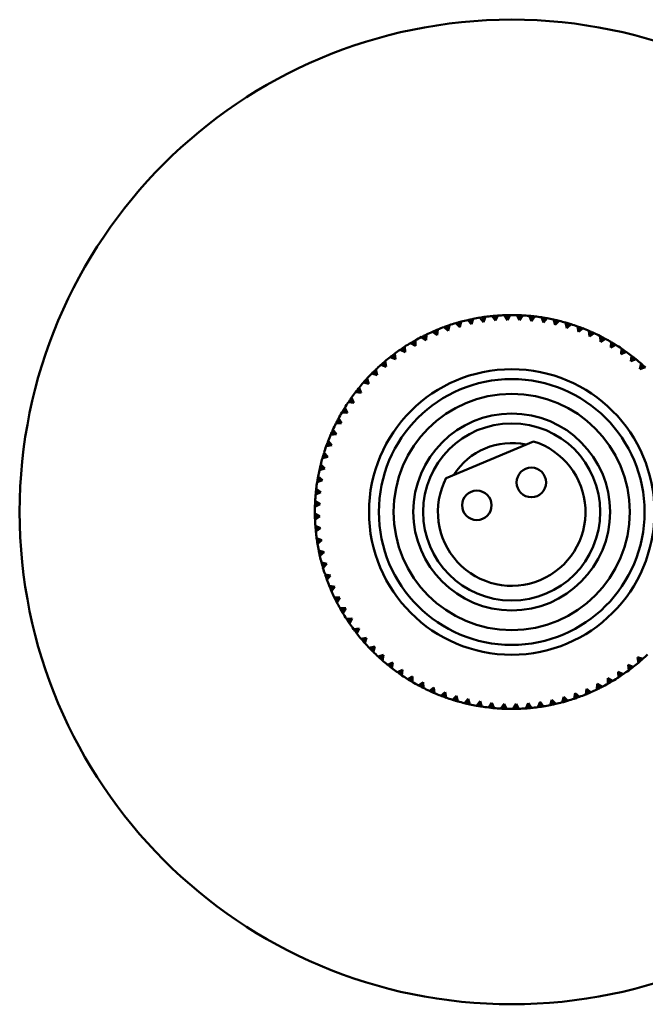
# Model space of a CAD drawing. Header units: millimetres. Extents: x 122 to 1973, y 56 to 2939.
# Tile 7 of 29: x 234 to 297, y 322 to 422. Entities that reach past the tile are written whole.
import ezdxf

# ---------------------------------------------------------------- set-up
doc = ezdxf.new("R2010")
doc.units = ezdxf.units.MM
doc.header["$LTSCALE"] = 10
doc.layers.add('Widoczne (ISO)', color=7, linetype='Continuous', lineweight=50)

msp = doc.modelspace()

# ---------------------------------------------------------------- linework, layer by layer
at = {"layer": 'Widoczne (ISO)'}
for p, q in [((279.8, 390.69), (279.42, 391.11)), ((279.7, 391.17), (279.8, 390.69)), ((279.98, 391.23), (279.8, 390.69)), ((281.01, 390.9), (280.65, 391.35)), ((280.93, 391.4), (281.01, 390.9)), ((281.22, 391.44), (281.01, 390.9)), ((282.22, 391.05), (281.89, 391.52)), ((282.18, 391.54), (282.22, 391.05)), ((282.47, 391.57), (282.22, 391.05)), ((283.45, 391.11), (283.15, 391.6)), ((283.43, 391.61), (283.45, 391.11)), ((283.72, 391.62), (283.45, 391.11)), ((284.67, 391.1), (284.4, 391.61)), ((284.69, 391.6), (284.67, 391.1)), ((284.98, 391.59), (284.67, 391.1)), ((285.89, 391.01), (285.66, 391.54)), ((285.94, 391.51), (285.89, 391.01)), ((286.23, 391.48), (285.89, 391.01)), ((287.11, 390.85), (286.91, 391.39)), ((287.19, 391.34), (287.11, 390.85)), ((287.47, 391.29), (287.11, 390.85)), ((288.31, 390.61), (288.14, 391.16)), ((288.42, 391.1), (288.31, 390.61)), ((288.7, 391.03), (288.31, 390.61)), ((276.11, 390.04), (276.3, 389.58)), ((276.37, 390.15), (276.3, 389.58)), ((277.44, 390.02), (277.01, 390.4)), ((277.28, 390.49), (277.44, 390.02)), ((277.55, 390.59), (277.44, 390.02)), ((278.61, 390.39), (278.2, 390.79)), ((278.48, 390.87), (278.61, 390.39)), ((278.75, 390.95), (278.61, 390.39)), ((289.49, 390.29), (289.36, 390.85)), ((289.64, 390.77), (289.49, 390.29)), ((289.91, 390.69), (289.49, 390.29)), ((290.65, 389.9), (290.56, 390.47)), ((290.83, 390.37), (290.65, 389.9)), ((291.1, 390.27), (290.65, 389.9)), ((291.79, 389.44), (291.73, 390.01)), ((274.11, 389.07), (274.11, 388.49)), ((275.19, 389.07), (274.71, 389.39)), ((274.96, 389.52), (275.19, 389.07)), ((275.22, 389.64), (275.19, 389.07)), ((276.3, 389.58), (275.84, 389.93)), ((291.99, 389.9), (291.79, 389.44)), ((292.25, 389.78), (291.79, 389.44)), ((292.89, 388.91), (292.87, 389.49)), ((293.12, 389.36), (292.89, 388.91)), ((293.38, 389.22), (292.89, 388.91)), ((273.07, 387.84), (272.55, 388.1)), ((272.79, 388.26), (273.07, 387.84)), ((273.03, 388.42), (273.07, 387.84)), ((274.11, 388.49), (273.61, 388.78)), ((273.86, 388.92), (274.11, 388.49)), ((293.96, 388.31), (293.97, 388.89)), ((294.22, 388.74), (293.96, 388.31)), ((294.46, 388.59), (293.96, 388.31)), ((294.99, 387.65), (295.04, 388.22)), ((295.27, 388.06), (294.99, 387.65)), ((272.07, 387.13), (271.54, 387.35)), ((271.77, 387.53), (272.07, 387.13)), ((272, 387.7), (272.07, 387.13)), ((295.51, 387.89), (294.99, 387.65)), ((295.97, 386.92), (296.06, 387.49)), ((296.28, 387.31), (295.97, 386.92)), ((296.51, 387.13), (295.97, 386.92)), ((270.08, 386.09), (270.22, 385.53)), ((271.12, 386.36), (270.58, 386.55)), ((270.79, 386.74), (271.12, 386.36)), ((271.01, 386.92), (271.12, 386.36)), ((296.91, 386.13), (297.03, 386.69)), ((297.24, 386.5), (296.91, 386.13)), ((297.46, 386.31), (296.91, 386.13)), ((269.19, 385.19), (269.37, 384.64)), ((270.22, 385.53), (269.67, 385.68)), ((269.87, 385.89), (270.22, 385.53)), ((268.19, 384.02), (268.58, 383.71)), ((268.37, 384.24), (268.58, 383.71)), ((269.37, 384.64), (268.81, 384.76)), ((269, 384.98), (269.37, 384.64)), ((267.44, 383.01), (267.85, 382.72)), ((267.61, 383.24), (267.85, 382.72)), ((268.58, 383.71), (268.01, 383.79)), ((266.91, 382.2), (267.19, 381.69)), ((267.85, 382.72), (267.28, 382.77)), ((266.28, 381.11), (266.59, 380.63)), ((267.19, 381.69), (266.61, 381.71)), ((266.76, 381.95), (267.19, 381.69)), ((266.59, 380.63), (266.01, 380.6)), ((266.15, 380.86), (266.59, 380.63)), ((266.06, 379.52), (265.49, 379.46)), ((265.6, 379.72), (266.06, 379.52)), ((265.72, 379.99), (266.06, 379.52)), ((265.6, 378.39), (265.03, 378.29)), ((265.13, 378.56), (265.6, 378.39)), ((265.23, 378.83), (265.6, 378.39)), ((277.22, 375.07), (286.09, 378.79)), ((265.21, 377.23), (264.65, 377.09)), ((264.73, 377.37), (265.21, 377.23)), ((264.81, 377.64), (265.21, 377.23)), ((264.89, 376.04), (264.34, 375.87)), ((264.41, 376.16), (264.89, 376.04)), ((264.47, 376.43), (264.89, 376.04)), ((264.21, 375.21), (264.65, 374.84)), ((264.65, 374.84), (264.11, 374.64)), ((264.16, 374.92), (264.65, 374.84)), ((264.49, 373.63), (263.96, 373.39)), ((263.99, 373.68), (264.49, 373.63)), ((264.02, 373.96), (264.49, 373.63)), ((264.4, 372.4), (263.89, 372.14)), ((263.9, 372.43), (264.4, 372.4)), ((263.91, 372.71), (264.4, 372.4)), ((263.88, 371.46), (264.39, 371.18)), ((263.89, 371.17), (264.39, 371.18)), ((264.39, 371.18), (263.9, 370.88)), ((263.93, 370.2), (264.45, 369.96)), ((263.96, 369.91), (264.45, 369.96)), ((264.45, 369.96), (263.98, 369.63)), ((264.06, 368.95), (264.6, 368.74)), ((264.1, 368.67), (264.6, 368.74)), ((264.6, 368.74), (264.15, 368.38)), ((264.27, 367.71), (264.82, 367.53)), ((264.33, 367.43), (264.82, 367.53)), ((264.82, 367.53), (264.39, 367.15)), ((264.55, 366.49), (265.11, 366.35)), ((264.63, 366.21), (265.11, 366.35)), ((265.11, 366.35), (264.71, 365.93)), ((264.91, 365.28), (265.48, 365.18)), ((265.01, 365.01), (265.48, 365.18)), ((265.48, 365.18), (265.1, 364.74)), ((265.35, 364.11), (265.92, 364.03)), ((265.92, 364.03), (265.46, 363.84)), ((265.92, 364.03), (265.57, 363.58)), ((265.86, 362.96), (266.43, 362.92)), ((265.98, 362.7), (266.43, 362.92)), ((266.43, 362.92), (266.11, 362.44)), ((266.44, 361.84), (267.01, 361.84)), ((266.58, 361.59), (267.01, 361.84)), ((267.01, 361.84), (266.72, 361.34)), ((267.08, 360.76), (267.66, 360.8)), ((267.24, 360.52), (267.66, 360.8)), ((267.66, 360.8), (267.4, 360.29)), ((267.8, 359.73), (268.37, 359.8)), ((267.97, 359.5), (268.37, 359.8)), ((268.37, 359.8), (268.15, 359.27)), ((268.58, 358.75), (269.14, 358.85)), ((268.76, 358.53), (269.14, 358.85)), ((269.14, 358.85), (268.95, 358.31)), ((269.41, 357.81), (269.97, 357.95)), ((269.61, 357.6), (269.97, 357.95)), ((269.97, 357.95), (269.82, 357.4)), ((270.31, 356.93), (270.86, 357.11)), ((270.52, 356.73), (270.86, 357.11)), ((270.86, 357.11), (270.74, 356.54)), ((271.26, 356.1), (271.79, 356.32)), ((271.48, 355.92), (271.79, 356.32)), ((271.79, 356.32), (271.71, 355.75)), ((296, 355.7), (295.7, 356.1)), ((295.77, 355.53), (295.7, 356.1)), ((295.7, 356.1), (296.23, 355.88)), ((296.97, 356.5), (296.65, 356.87)), ((296.76, 356.31), (296.65, 356.87)), ((296.65, 356.87), (297.19, 356.69)), ((272.26, 355.34), (272.78, 355.59)), ((272.49, 355.18), (272.78, 355.59)), ((272.78, 355.59), (272.73, 355.02)), ((294.98, 354.98), (294.7, 355.39)), ((294.74, 354.82), (294.7, 355.39)), ((294.7, 355.39), (295.21, 355.14)), ((273.3, 354.64), (273.81, 354.92)), ((273.55, 354.49), (273.81, 354.92)), ((273.81, 354.92), (273.8, 354.35)), ((274.39, 354.01), (274.87, 354.32)), ((274.64, 353.88), (274.87, 354.32)), ((274.87, 354.32), (274.9, 353.75)), ((292.54, 353.59), (292.58, 354.16)), ((292.8, 353.72), (292.58, 354.16)), ((292.58, 354.16), (293.06, 353.85)), ((293.91, 354.31), (293.66, 354.74)), ((293.66, 354.17), (293.66, 354.74)), ((293.66, 354.74), (294.16, 354.46)), ((275.51, 353.45), (275.98, 353.79)), ((275.78, 353.33), (275.98, 353.79)), ((275.98, 353.79), (276.04, 353.22)), ((276.67, 352.96), (277.11, 353.33)), ((276.94, 352.86), (277.11, 353.33)), ((277.11, 353.33), (277.21, 352.76)), ((290.22, 352.65), (290.32, 353.21)), ((290.49, 352.74), (290.32, 353.21)), ((290.32, 353.21), (290.76, 352.84)), ((291.4, 353.08), (291.47, 353.65)), ((291.66, 353.19), (291.47, 353.65)), ((291.47, 353.65), (291.93, 353.31)), ((277.86, 352.55), (278.28, 352.94)), ((278.13, 352.46), (278.28, 352.94)), ((278.28, 352.94), (278.41, 352.38)), ((279.07, 352.21), (279.46, 352.63)), ((279.35, 352.14), (279.46, 352.63)), ((279.46, 352.63), (279.63, 352.08)), ((280.29, 351.94), (280.66, 352.39)), ((280.58, 351.89), (280.66, 352.39)), ((280.66, 352.39), (280.86, 351.85)), ((281.54, 351.76), (281.87, 352.22)), ((281.82, 351.72), (281.87, 352.22)), ((281.87, 352.22), (282.11, 351.7)), ((282.79, 351.65), (283.1, 352.13)), ((283.08, 351.63), (283.1, 352.13)), ((283.1, 352.13), (283.36, 351.62)), ((284.04, 351.62), (284.32, 352.12)), ((284.33, 351.62), (284.32, 352.12)), ((284.32, 352.12), (284.62, 351.63)), ((285.3, 351.67), (285.54, 352.19)), ((285.59, 351.69), (285.54, 352.19)), ((285.54, 352.19), (285.87, 351.72)), ((286.55, 351.8), (286.76, 352.33)), ((286.83, 351.84), (286.76, 352.33)), ((286.76, 352.33), (287.12, 351.88)), ((287.79, 352), (287.97, 352.55)), ((288.07, 352.06), (287.97, 352.55)), ((287.97, 352.55), (288.35, 352.12)), ((289.01, 352.29), (289.16, 352.84)), ((289.29, 352.36), (289.16, 352.84)), ((289.16, 352.84), (289.57, 352.44))]:
    msp.add_line(p, q, dxfattribs=at)
for centre, radius in [((283.88, 371.62), 50), ((283.88, 371.62), 14.5), ((283.88, 371.62), 13.5), ((283.88, 371.62), 12), ((283.88, 371.62), 10), ((283.88, 371.62), 9), ((285.88, 374.62), 1.5), ((280.34, 372.3), 1.5)]:
    msp.add_circle(centre, radius, dxfattribs=at)
for radius, start, end in [(20, 102.909, 104.8618), (20, 99.309, 101.2618), (20, 95.709, 97.6618), (20, 92.109, 94.0618), (20, 88.509, 90.4618), (20, 84.909, 86.8618), (20, 81.309, 83.2618), (20, 77.709, 79.6618), (20, 74.109, 76.0618), (20, 110.109, 112.0618), (20, 106.509, 108.4618), (20, 70.509, 72.4618), (20, 66.909, 68.8618), (20, 117.309, 119.2618), (20, 113.709, 115.6618), (20, 63.309, 65.2618), (20, 59.709, 61.6618), (20, 124.509, 126.4618), (20, 120.909, 122.8618), (20, 56.109, 58.0618), (20, 128.109, 130.0618), (20, 52.509, 54.4618), (20, 48.909, 50.8618), (20, 131.709, 133.6618), (20, 135.309, 137.2618), (20, 138.909, 140.8618), (20, 142.509, 144.4618), (20, 146.109, 148.0618), (20, 149.709, 151.6618), (20, 153.309, 155.2618), (20, 156.909, 158.8618), (20, 160.509, 162.4618), (7.5, 152.5975, 72.9025), (7, 78.0951, 147.4049), (20, 164.109, 166.0618), (20, 167.709, 169.6618), (20, 171.309, 173.2618), (20, 174.909, 176.8618), (20, 178.509, 180.4618), (20, 182.109, 184.0618), (20, 185.709, 187.6618), (20, 189.309, 191.2618), (20, 192.909, 194.8618), (20, 196.509, 198.4618), (20, 200.109, 202.0618), (20, 203.709, 205.6618), (20, 207.309, 209.2618), (20, 210.909, 212.8618), (20, 214.509, 216.4618), (20, 218.109, 220.0618), (20, 221.709, 223.6618), (20, 225.309, 227.2618), (20, 311.709, 313.6618), (20, 228.909, 230.8618), (20, 308.109, 310.0618), (20, 232.509, 234.4618), (20, 236.109, 238.0618), (20, 304.509, 306.4618), (20, 239.709, 241.6618), (20, 297.309, 299.2618), (20, 300.909, 302.8618), (20, 243.309, 245.2618), (20, 246.909, 248.8618), (20, 290.109, 292.0618), (20, 293.709, 295.6618), (20, 250.509, 252.4618), (20, 254.109, 256.0618), (20, 257.709, 259.6618), (20, 279.309, 281.2618), (20, 282.909, 284.8618), (20, 286.509, 288.4618), (20, 261.309, 263.2618), (20, 264.909, 266.8618), (20, 268.509, 270.4618), (20, 272.109, 274.0618), (20, 275.709, 277.6618)]:
    msp.add_arc((283.88, 371.62), radius, start, end, dxfattribs=at)
for points, knots in [([(279.42, 391.11), (279.5, 391.13), (279.58, 391.15), (279.67, 391.17), (279.68, 391.17), (279.7, 391.17)], [0.01597845, 0.01597845, 0.01597845, 0.01597845, 0.06606705, 0.06606705, 0.07409033, 0.07409033, 0.07409033, 0.07409033]), ([(279.7, 391.17), (279.71, 391.18), (279.72, 391.18), (279.82, 391.2), (279.9, 391.22), (279.98, 391.23)], [0.05804162, 0.05804162, 0.05804162, 0.05804162, 0.06605559, 0.06605559, 0.11615352, 0.11615352, 0.11615352, 0.11615352]), ([(280.65, 391.35), (280.73, 391.37), (280.81, 391.38), (280.91, 391.39), (280.92, 391.4), (280.93, 391.4)], [0.01597845, 0.01597845, 0.01597845, 0.01597845, 0.06606705, 0.06606705, 0.07409033, 0.07409033, 0.07409033, 0.07409033]), ([(280.93, 391.4), (280.95, 391.4), (280.96, 391.4), (281.05, 391.42), (281.14, 391.43), (281.22, 391.44)], [0.05804162, 0.05804162, 0.05804162, 0.05804162, 0.06605559, 0.06605559, 0.11615352, 0.11615352, 0.11615352, 0.11615352]), ([(281.89, 391.52), (281.98, 391.53), (282.06, 391.53), (282.15, 391.54), (282.17, 391.54), (282.18, 391.54)], [0.01597845, 0.01597845, 0.01597845, 0.01597845, 0.06606705, 0.06606705, 0.07409033, 0.07409033, 0.07409033, 0.07409033]), ([(282.18, 391.54), (282.19, 391.55), (282.21, 391.55), (282.3, 391.55), (282.38, 391.56), (282.47, 391.57)], [0.05804162, 0.05804162, 0.05804162, 0.05804162, 0.06605559, 0.06605559, 0.11615352, 0.11615352, 0.11615352, 0.11615352]), ([(283.15, 391.6), (283.23, 391.61), (283.31, 391.61), (283.41, 391.61), (283.42, 391.61), (283.43, 391.61)], [0.01597845, 0.01597845, 0.01597845, 0.01597845, 0.06606705, 0.06606705, 0.07409033, 0.07409033, 0.07409033, 0.07409033]), ([(283.43, 391.61), (283.45, 391.61), (283.46, 391.61), (283.56, 391.61), (283.64, 391.62), (283.72, 391.62)], [0.05804162, 0.05804162, 0.05804162, 0.05804162, 0.06605559, 0.06605559, 0.11615352, 0.11615352, 0.11615352, 0.11615352]), ([(284.4, 391.61), (284.49, 391.61), (284.57, 391.61), (284.66, 391.6), (284.68, 391.6), (284.69, 391.6)], [0.01597845, 0.01597845, 0.01597845, 0.01597845, 0.06606705, 0.06606705, 0.07409033, 0.07409033, 0.07409033, 0.07409033]), ([(284.69, 391.6), (284.7, 391.6), (284.72, 391.6), (284.81, 391.6), (284.9, 391.59), (284.98, 391.59)], [0.05804162, 0.05804162, 0.05804162, 0.05804162, 0.06605559, 0.06605559, 0.11615352, 0.11615352, 0.11615352, 0.11615352]), ([(285.66, 391.54), (285.74, 391.53), (285.82, 391.52), (285.92, 391.51), (285.93, 391.51), (285.94, 391.51)], [0.01597845, 0.01597845, 0.01597845, 0.01597845, 0.06606705, 0.06606705, 0.07409033, 0.07409033, 0.07409033, 0.07409033]), ([(285.94, 391.51), (285.96, 391.51), (285.97, 391.51), (286.07, 391.5), (286.15, 391.49), (286.23, 391.48)], [0.05804162, 0.05804162, 0.05804162, 0.05804162, 0.06605559, 0.06605559, 0.11615352, 0.11615352, 0.11615352, 0.11615352]), ([(286.91, 391.39), (286.99, 391.38), (287.07, 391.36), (287.16, 391.35), (287.18, 391.34), (287.19, 391.34)], [0.01597845, 0.01597845, 0.01597845, 0.01597845, 0.06606705, 0.06606705, 0.07409033, 0.07409033, 0.07409033, 0.07409033]), ([(287.19, 391.34), (287.2, 391.34), (287.22, 391.34), (287.31, 391.32), (287.39, 391.31), (287.47, 391.29)], [0.05804162, 0.05804162, 0.05804162, 0.05804162, 0.06605559, 0.06605559, 0.11615352, 0.11615352, 0.11615352, 0.11615352]), ([(288.14, 391.16), (288.22, 391.14), (288.3, 391.12), (288.4, 391.1), (288.41, 391.1), (288.42, 391.1)], [0.01597845, 0.01597845, 0.01597845, 0.01597845, 0.06606705, 0.06606705, 0.07409033, 0.07409033, 0.07409033, 0.07409033]), ([(288.42, 391.1), (288.43, 391.09), (288.45, 391.09), (288.54, 391.07), (288.62, 391.05), (288.7, 391.03)], [0.05804162, 0.05804162, 0.05804162, 0.05804162, 0.06605559, 0.06605559, 0.11615352, 0.11615352, 0.11615352, 0.11615352]), ([(275.84, 389.93), (275.92, 389.96), (275.99, 390), (276.08, 390.03), (276.09, 390.04), (276.11, 390.04)], [0.01597845, 0.01597845, 0.01597845, 0.01597845, 0.06606705, 0.06606705, 0.07409033, 0.07409033, 0.07409033, 0.07409033]), ([(276.11, 390.04), (276.12, 390.05), (276.13, 390.05), (276.22, 390.09), (276.29, 390.12), (276.37, 390.15)], [0.05804162, 0.05804162, 0.05804162, 0.05804162, 0.06605559, 0.06605559, 0.11615352, 0.11615352, 0.11615352, 0.11615352]), ([(277.01, 390.4), (277.08, 390.43), (277.16, 390.45), (277.25, 390.49), (277.27, 390.49), (277.28, 390.49)], [0.01597845, 0.01597845, 0.01597845, 0.01597845, 0.06606705, 0.06606705, 0.07409033, 0.07409033, 0.07409033, 0.07409033]), ([(277.28, 390.49), (277.29, 390.5), (277.3, 390.5), (277.39, 390.54), (277.47, 390.56), (277.55, 390.59)], [0.05804162, 0.05804162, 0.05804162, 0.05804162, 0.06605559, 0.06605559, 0.11615352, 0.11615352, 0.11615352, 0.11615352]), ([(278.2, 390.79), (278.28, 390.82), (278.36, 390.84), (278.45, 390.87), (278.46, 390.87), (278.48, 390.87)], [0.01597845, 0.01597845, 0.01597845, 0.01597845, 0.06606705, 0.06606705, 0.07409033, 0.07409033, 0.07409033, 0.07409033]), ([(278.48, 390.87), (278.49, 390.88), (278.5, 390.88), (278.59, 390.91), (278.67, 390.93), (278.75, 390.95)], [0.05804162, 0.05804162, 0.05804162, 0.05804162, 0.06605559, 0.06605559, 0.11615352, 0.11615352, 0.11615352, 0.11615352]), ([(289.36, 390.85), (289.44, 390.83), (289.52, 390.81), (289.61, 390.78), (289.62, 390.78), (289.64, 390.77)], [0.01597845, 0.01597845, 0.01597845, 0.01597845, 0.06606705, 0.06606705, 0.07409033, 0.07409033, 0.07409033, 0.07409033]), ([(289.64, 390.77), (289.65, 390.77), (289.66, 390.76), (289.75, 390.74), (289.83, 390.71), (289.91, 390.69)], [0.05804162, 0.05804162, 0.05804162, 0.05804162, 0.06605559, 0.06605559, 0.11615352, 0.11615352, 0.11615352, 0.11615352]), ([(290.56, 390.47), (290.63, 390.44), (290.71, 390.42), (290.8, 390.38), (290.81, 390.38), (290.83, 390.37)], [0.01597845, 0.01597845, 0.01597845, 0.01597845, 0.06606705, 0.06606705, 0.07409033, 0.07409033, 0.07409033, 0.07409033]), ([(290.83, 390.37), (290.84, 390.37), (290.85, 390.36), (290.94, 390.33), (291.02, 390.3), (291.1, 390.27)], [0.05804162, 0.05804162, 0.05804162, 0.05804162, 0.06605559, 0.06605559, 0.11615352, 0.11615352, 0.11615352, 0.11615352]), ([(291.73, 390.01), (291.8, 389.98), (291.88, 389.95), (291.97, 389.91), (291.98, 389.91), (291.99, 389.9)], [0.01597845, 0.01597845, 0.01597845, 0.01597845, 0.06606705, 0.06606705, 0.07409033, 0.07409033, 0.07409033, 0.07409033]), ([(273.86, 388.92), (273.87, 388.93), (273.88, 388.94), (273.96, 388.98), (274.04, 389.02), (274.11, 389.07)], [0.05804162, 0.05804162, 0.05804162, 0.05804162, 0.06605559, 0.06605559, 0.11615352, 0.11615352, 0.11615352, 0.11615352]), ([(274.71, 389.39), (274.78, 389.43), (274.85, 389.46), (274.94, 389.51), (274.95, 389.51), (274.96, 389.52)], [0.01597845, 0.01597845, 0.01597845, 0.01597845, 0.06606705, 0.06606705, 0.07409033, 0.07409033, 0.07409033, 0.07409033]), ([(274.96, 389.52), (274.98, 389.52), (274.99, 389.53), (275.07, 389.57), (275.15, 389.61), (275.22, 389.64)], [0.05804162, 0.05804162, 0.05804162, 0.05804162, 0.06605559, 0.06605559, 0.11615352, 0.11615352, 0.11615352, 0.11615352]), ([(291.99, 389.9), (292, 389.89), (292.02, 389.89), (292.1, 389.85), (292.18, 389.82), (292.25, 389.78)], [0.05804162, 0.05804162, 0.05804162, 0.05804162, 0.06605559, 0.06605559, 0.11615352, 0.11615352, 0.11615352, 0.11615352]), ([(292.87, 389.49), (292.94, 389.45), (293.01, 389.41), (293.1, 389.37), (293.11, 389.36), (293.12, 389.36)], [0.01597845, 0.01597845, 0.01597845, 0.01597845, 0.06606705, 0.06606705, 0.07409033, 0.07409033, 0.07409033, 0.07409033]), ([(293.12, 389.36), (293.13, 389.35), (293.15, 389.34), (293.23, 389.3), (293.3, 389.26), (293.38, 389.22)], [0.05804162, 0.05804162, 0.05804162, 0.05804162, 0.06605559, 0.06605559, 0.11615352, 0.11615352, 0.11615352, 0.11615352]), ([(272.55, 388.1), (272.62, 388.14), (272.69, 388.19), (272.77, 388.24), (272.78, 388.25), (272.79, 388.26)], [0.01597845, 0.01597845, 0.01597845, 0.01597845, 0.06606705, 0.06606705, 0.07409033, 0.07409033, 0.07409033, 0.07409033]), ([(272.79, 388.26), (272.8, 388.27), (272.81, 388.27), (272.89, 388.33), (272.96, 388.37), (273.03, 388.42)], [0.05804162, 0.05804162, 0.05804162, 0.05804162, 0.06605559, 0.06605559, 0.11615352, 0.11615352, 0.11615352, 0.11615352]), ([(273.61, 388.78), (273.68, 388.82), (273.75, 388.86), (273.83, 388.91), (273.85, 388.92), (273.86, 388.92)], [0.01597845, 0.01597845, 0.01597845, 0.01597845, 0.06606705, 0.06606705, 0.07409033, 0.07409033, 0.07409033, 0.07409033]), ([(293.97, 388.89), (294.04, 388.85), (294.11, 388.8), (294.2, 388.75), (294.21, 388.75), (294.22, 388.74)], [0.01597845, 0.01597845, 0.01597845, 0.01597845, 0.06606705, 0.06606705, 0.07409033, 0.07409033, 0.07409033, 0.07409033]), ([(294.22, 388.74), (294.23, 388.73), (294.24, 388.73), (294.32, 388.68), (294.39, 388.63), (294.46, 388.59)], [0.05804162, 0.05804162, 0.05804162, 0.05804162, 0.06605559, 0.06605559, 0.11615352, 0.11615352, 0.11615352, 0.11615352]), ([(295.04, 388.22), (295.1, 388.17), (295.17, 388.13), (295.25, 388.07), (295.26, 388.06), (295.27, 388.06)], [0.01597845, 0.01597845, 0.01597845, 0.01597845, 0.06606705, 0.06606705, 0.07409033, 0.07409033, 0.07409033, 0.07409033]), ([(295.27, 388.06), (295.28, 388.05), (295.29, 388.04), (295.37, 387.99), (295.44, 387.94), (295.51, 387.89)], [0.05804162, 0.05804162, 0.05804162, 0.05804162, 0.06605559, 0.06605559, 0.11615352, 0.11615352, 0.11615352, 0.11615352]), ([(271.54, 387.35), (271.61, 387.4), (271.67, 387.46), (271.75, 387.51), (271.76, 387.52), (271.77, 387.53)], [0.01597845, 0.01597845, 0.01597845, 0.01597845, 0.06606705, 0.06606705, 0.07409033, 0.07409033, 0.07409033, 0.07409033]), ([(271.77, 387.53), (271.78, 387.54), (271.79, 387.55), (271.87, 387.6), (271.93, 387.65), (272, 387.7)], [0.05804162, 0.05804162, 0.05804162, 0.05804162, 0.06605559, 0.06605559, 0.11615352, 0.11615352, 0.11615352, 0.11615352]), ([(296.06, 387.49), (296.12, 387.44), (296.19, 387.39), (296.26, 387.33), (296.27, 387.32), (296.28, 387.31)], [0.01597845, 0.01597845, 0.01597845, 0.01597845, 0.06606705, 0.06606705, 0.07409033, 0.07409033, 0.07409033, 0.07409033]), ([(296.28, 387.31), (296.29, 387.3), (296.3, 387.29), (296.38, 387.23), (296.44, 387.18), (296.51, 387.13)], [0.05804162, 0.05804162, 0.05804162, 0.05804162, 0.06605559, 0.06605559, 0.11615352, 0.11615352, 0.11615352, 0.11615352]), ([(269.87, 385.89), (269.88, 385.9), (269.89, 385.9), (269.96, 385.97), (270.02, 386.03), (270.08, 386.09)], [0.05804162, 0.05804162, 0.05804162, 0.05804162, 0.06605559, 0.06605559, 0.11615352, 0.11615352, 0.11615352, 0.11615352]), ([(270.58, 386.55), (270.64, 386.6), (270.7, 386.66), (270.77, 386.72), (270.78, 386.73), (270.79, 386.74)], [0.01597845, 0.01597845, 0.01597845, 0.01597845, 0.06606705, 0.06606705, 0.07409033, 0.07409033, 0.07409033, 0.07409033]), ([(270.79, 386.74), (270.8, 386.75), (270.81, 386.75), (270.89, 386.82), (270.95, 386.87), (271.01, 386.92)], [0.05804162, 0.05804162, 0.05804162, 0.05804162, 0.06605559, 0.06605559, 0.11615352, 0.11615352, 0.11615352, 0.11615352]), ([(297.03, 386.69), (297.09, 386.64), (297.15, 386.58), (297.22, 386.52), (297.23, 386.51), (297.24, 386.5)], [0.01597845, 0.01597845, 0.01597845, 0.01597845, 0.06606705, 0.06606705, 0.07409033, 0.07409033, 0.07409033, 0.07409033]), ([(297.24, 386.5), (297.25, 386.49), (297.26, 386.48), (297.33, 386.42), (297.4, 386.36), (297.46, 386.31)], [0.05804162, 0.05804162, 0.05804162, 0.05804162, 0.06605559, 0.06605559, 0.11615352, 0.11615352, 0.11615352, 0.11615352]), ([(269, 384.98), (269.01, 384.99), (269.02, 385), (269.08, 385.07), (269.14, 385.13), (269.19, 385.19)], [0.05804162, 0.05804162, 0.05804162, 0.05804162, 0.06605559, 0.06605559, 0.11615352, 0.11615352, 0.11615352, 0.11615352]), ([(269.67, 385.68), (269.72, 385.74), (269.78, 385.8), (269.85, 385.87), (269.86, 385.88), (269.87, 385.89)], [0.01597845, 0.01597845, 0.01597845, 0.01597845, 0.06606705, 0.06606705, 0.07409033, 0.07409033, 0.07409033, 0.07409033]), ([(268.01, 383.79), (268.06, 383.86), (268.12, 383.92), (268.17, 384), (268.18, 384.01), (268.19, 384.02)], [0.01597845, 0.01597845, 0.01597845, 0.01597845, 0.06606705, 0.06606705, 0.07409033, 0.07409033, 0.07409033, 0.07409033]), ([(268.19, 384.02), (268.2, 384.03), (268.21, 384.04), (268.27, 384.11), (268.32, 384.18), (268.37, 384.24)], [0.05804162, 0.05804162, 0.05804162, 0.05804162, 0.06605559, 0.06605559, 0.11615352, 0.11615352, 0.11615352, 0.11615352]), ([(268.81, 384.76), (268.86, 384.82), (268.92, 384.89), (268.98, 384.96), (268.99, 384.97), (269, 384.98)], [0.01597845, 0.01597845, 0.01597845, 0.01597845, 0.06606705, 0.06606705, 0.07409033, 0.07409033, 0.07409033, 0.07409033]), ([(267.28, 382.77), (267.33, 382.84), (267.37, 382.91), (267.43, 382.99), (267.44, 383), (267.44, 383.01)], [0.01597845, 0.01597845, 0.01597845, 0.01597845, 0.06606705, 0.06606705, 0.07409033, 0.07409033, 0.07409033, 0.07409033]), ([(267.44, 383.01), (267.45, 383.02), (267.46, 383.03), (267.51, 383.11), (267.56, 383.18), (267.61, 383.24)], [0.05804162, 0.05804162, 0.05804162, 0.05804162, 0.06605559, 0.06605559, 0.11615352, 0.11615352, 0.11615352, 0.11615352]), ([(266.76, 381.95), (266.77, 381.96), (266.77, 381.97), (266.82, 382.06), (266.87, 382.13), (266.91, 382.2)], [0.05804162, 0.05804162, 0.05804162, 0.05804162, 0.06605559, 0.06605559, 0.11615352, 0.11615352, 0.11615352, 0.11615352]), ([(266.15, 380.86), (266.15, 380.87), (266.16, 380.88), (266.2, 380.97), (266.24, 381.04), (266.28, 381.11)], [0.05804162, 0.05804162, 0.05804162, 0.05804162, 0.06605559, 0.06605559, 0.11615352, 0.11615352, 0.11615352, 0.11615352]), ([(266.61, 381.71), (266.66, 381.78), (266.7, 381.85), (266.75, 381.93), (266.75, 381.94), (266.76, 381.95)], [0.01597845, 0.01597845, 0.01597845, 0.01597845, 0.06606705, 0.06606705, 0.07409033, 0.07409033, 0.07409033, 0.07409033]), ([(266.01, 380.6), (266.05, 380.67), (266.09, 380.75), (266.13, 380.83), (266.14, 380.85), (266.15, 380.86)], [0.01597845, 0.01597845, 0.01597845, 0.01597845, 0.06606705, 0.06606705, 0.07409033, 0.07409033, 0.07409033, 0.07409033]), ([(265.49, 379.46), (265.52, 379.54), (265.55, 379.61), (265.59, 379.7), (265.6, 379.71), (265.6, 379.72)], [0.01597845, 0.01597845, 0.01597845, 0.01597845, 0.06606705, 0.06606705, 0.07409033, 0.07409033, 0.07409033, 0.07409033]), ([(265.6, 379.72), (265.61, 379.74), (265.61, 379.75), (265.65, 379.84), (265.68, 379.91), (265.72, 379.99)], [0.05804162, 0.05804162, 0.05804162, 0.05804162, 0.06605559, 0.06605559, 0.11615352, 0.11615352, 0.11615352, 0.11615352]), ([(265.03, 378.29), (265.06, 378.37), (265.09, 378.45), (265.12, 378.54), (265.12, 378.55), (265.13, 378.56)], [0.01597845, 0.01597845, 0.01597845, 0.01597845, 0.06606705, 0.06606705, 0.07409033, 0.07409033, 0.07409033, 0.07409033]), ([(265.13, 378.56), (265.13, 378.57), (265.14, 378.59), (265.17, 378.68), (265.2, 378.75), (265.23, 378.83)], [0.05804162, 0.05804162, 0.05804162, 0.05804162, 0.06605559, 0.06605559, 0.11615352, 0.11615352, 0.11615352, 0.11615352]), ([(264.65, 377.09), (264.67, 377.17), (264.69, 377.25), (264.72, 377.34), (264.72, 377.36), (264.73, 377.37)], [0.01597845, 0.01597845, 0.01597845, 0.01597845, 0.06606705, 0.06606705, 0.07409033, 0.07409033, 0.07409033, 0.07409033]), ([(264.73, 377.37), (264.73, 377.38), (264.74, 377.39), (264.76, 377.49), (264.79, 377.57), (264.81, 377.64)], [0.05804162, 0.05804162, 0.05804162, 0.05804162, 0.06605559, 0.06605559, 0.11615352, 0.11615352, 0.11615352, 0.11615352]), ([(264.34, 375.87), (264.36, 375.96), (264.38, 376.04), (264.4, 376.13), (264.4, 376.14), (264.41, 376.16)], [0.01597845, 0.01597845, 0.01597845, 0.01597845, 0.06606705, 0.06606705, 0.07409033, 0.07409033, 0.07409033, 0.07409033]), ([(264.41, 376.16), (264.41, 376.17), (264.41, 376.18), (264.43, 376.27), (264.45, 376.35), (264.47, 376.43)], [0.05804162, 0.05804162, 0.05804162, 0.05804162, 0.06605559, 0.06605559, 0.11615352, 0.11615352, 0.11615352, 0.11615352]), ([(264.16, 374.92), (264.16, 374.94), (264.16, 374.95), (264.18, 375.04), (264.19, 375.13), (264.21, 375.21)], [0.05804162, 0.05804162, 0.05804162, 0.05804162, 0.06605559, 0.06605559, 0.11615352, 0.11615352, 0.11615352, 0.11615352]), ([(264.11, 374.64), (264.13, 374.72), (264.14, 374.8), (264.15, 374.9), (264.16, 374.91), (264.16, 374.92)], [0.01597845, 0.01597845, 0.01597845, 0.01597845, 0.06606705, 0.06606705, 0.07409033, 0.07409033, 0.07409033, 0.07409033]), ([(263.96, 373.39), (263.97, 373.47), (263.98, 373.56), (263.99, 373.65), (263.99, 373.67), (263.99, 373.68)], [0.01597845, 0.01597845, 0.01597845, 0.01597845, 0.06606705, 0.06606705, 0.07409033, 0.07409033, 0.07409033, 0.07409033]), ([(263.99, 373.68), (263.99, 373.69), (263.99, 373.7), (264, 373.8), (264.01, 373.88), (264.02, 373.96)], [0.05804162, 0.05804162, 0.05804162, 0.05804162, 0.06605559, 0.06605559, 0.11615352, 0.11615352, 0.11615352, 0.11615352]), ([(263.89, 372.14), (263.89, 372.22), (263.89, 372.3), (263.9, 372.4), (263.9, 372.41), (263.9, 372.43)], [0.01597845, 0.01597845, 0.01597845, 0.01597845, 0.06606705, 0.06606705, 0.07409033, 0.07409033, 0.07409033, 0.07409033]), ([(263.9, 372.43), (263.9, 372.44), (263.9, 372.45), (263.9, 372.55), (263.91, 372.63), (263.91, 372.71)], [0.05804162, 0.05804162, 0.05804162, 0.05804162, 0.06605559, 0.06605559, 0.11615352, 0.11615352, 0.11615352, 0.11615352]), ([(263.89, 371.17), (263.89, 371.18), (263.89, 371.2), (263.89, 371.29), (263.88, 371.37), (263.88, 371.46)], [0.05804162, 0.05804162, 0.05804162, 0.05804162, 0.06605559, 0.06605559, 0.11615352, 0.11615352, 0.11615352, 0.11615352]), ([(263.9, 370.88), (263.89, 370.96), (263.89, 371.05), (263.89, 371.14), (263.89, 371.16), (263.89, 371.17)], [0.01597845, 0.01597845, 0.01597845, 0.01597845, 0.06606705, 0.06606705, 0.07409033, 0.07409033, 0.07409033, 0.07409033]), ([(263.96, 369.91), (263.95, 369.93), (263.95, 369.94), (263.95, 370.04), (263.94, 370.12), (263.93, 370.2)], [0.05804162, 0.05804162, 0.05804162, 0.05804162, 0.06605559, 0.06605559, 0.11615352, 0.11615352, 0.11615352, 0.11615352]), ([(263.98, 369.63), (263.97, 369.71), (263.97, 369.79), (263.96, 369.89), (263.96, 369.9), (263.96, 369.91)], [0.01597845, 0.01597845, 0.01597845, 0.01597845, 0.06606705, 0.06606705, 0.07409033, 0.07409033, 0.07409033, 0.07409033]), ([(264.1, 368.67), (264.1, 368.68), (264.1, 368.69), (264.08, 368.79), (264.07, 368.87), (264.06, 368.95)], [0.05804162, 0.05804162, 0.05804162, 0.05804162, 0.06605559, 0.06605559, 0.11615352, 0.11615352, 0.11615352, 0.11615352]), ([(264.15, 368.38), (264.13, 368.46), (264.12, 368.55), (264.11, 368.64), (264.1, 368.65), (264.1, 368.67)], [0.01597845, 0.01597845, 0.01597845, 0.01597845, 0.06606705, 0.06606705, 0.07409033, 0.07409033, 0.07409033, 0.07409033]), ([(264.33, 367.43), (264.32, 367.44), (264.32, 367.46), (264.3, 367.55), (264.28, 367.63), (264.27, 367.71)], [0.05804162, 0.05804162, 0.05804162, 0.05804162, 0.06605559, 0.06605559, 0.11615352, 0.11615352, 0.11615352, 0.11615352]), ([(264.39, 367.15), (264.37, 367.23), (264.35, 367.31), (264.33, 367.4), (264.33, 367.42), (264.33, 367.43)], [0.01597845, 0.01597845, 0.01597845, 0.01597845, 0.06606705, 0.06606705, 0.07409033, 0.07409033, 0.07409033, 0.07409033]), ([(264.63, 366.21), (264.62, 366.22), (264.62, 366.24), (264.6, 366.33), (264.57, 366.41), (264.55, 366.49)], [0.05804162, 0.05804162, 0.05804162, 0.05804162, 0.06605559, 0.06605559, 0.11615352, 0.11615352, 0.11615352, 0.11615352]), ([(264.71, 365.93), (264.68, 366.01), (264.66, 366.09), (264.64, 366.18), (264.63, 366.2), (264.63, 366.21)], [0.01597845, 0.01597845, 0.01597845, 0.01597845, 0.06606705, 0.06606705, 0.07409033, 0.07409033, 0.07409033, 0.07409033]), ([(265.01, 365.01), (265, 365.02), (265, 365.04), (264.97, 365.13), (264.94, 365.21), (264.91, 365.28)], [0.05804162, 0.05804162, 0.05804162, 0.05804162, 0.06605559, 0.06605559, 0.11615352, 0.11615352, 0.11615352, 0.11615352]), ([(266.11, 362.44), (266.07, 362.51), (266.04, 362.59), (265.99, 362.67), (265.99, 362.69), (265.98, 362.7)], [0.01597845, 0.01597845, 0.01597845, 0.01597845, 0.06606705, 0.06606705, 0.07409033, 0.07409033, 0.07409033, 0.07409033]), ([(266.58, 361.59), (266.57, 361.6), (266.56, 361.61), (266.52, 361.7), (266.48, 361.77), (266.44, 361.84)], [0.05804162, 0.05804162, 0.05804162, 0.05804162, 0.06605559, 0.06605559, 0.11615352, 0.11615352, 0.11615352, 0.11615352]), ([(266.72, 361.34), (266.68, 361.41), (266.64, 361.49), (266.59, 361.57), (266.58, 361.58), (266.58, 361.59)], [0.01597845, 0.01597845, 0.01597845, 0.01597845, 0.06606705, 0.06606705, 0.07409033, 0.07409033, 0.07409033, 0.07409033]), ([(267.24, 360.52), (267.23, 360.54), (267.23, 360.55), (267.17, 360.63), (267.13, 360.7), (267.08, 360.76)], [0.05804162, 0.05804162, 0.05804162, 0.05804162, 0.06605559, 0.06605559, 0.11615352, 0.11615352, 0.11615352, 0.11615352]), ([(267.4, 360.29), (267.36, 360.35), (267.31, 360.42), (267.26, 360.5), (267.25, 360.51), (267.24, 360.52)], [0.01597845, 0.01597845, 0.01597845, 0.01597845, 0.06606705, 0.06606705, 0.07409033, 0.07409033, 0.07409033, 0.07409033]), ([(267.97, 359.5), (267.96, 359.51), (267.95, 359.52), (267.9, 359.6), (267.85, 359.67), (267.8, 359.73)], [0.05804162, 0.05804162, 0.05804162, 0.05804162, 0.06605559, 0.06605559, 0.11615352, 0.11615352, 0.11615352, 0.11615352]), ([(268.15, 359.27), (268.1, 359.34), (268.05, 359.4), (267.99, 359.48), (267.98, 359.49), (267.97, 359.5)], [0.01597845, 0.01597845, 0.01597845, 0.01597845, 0.06606705, 0.06606705, 0.07409033, 0.07409033, 0.07409033, 0.07409033]), ([(268.76, 358.53), (268.75, 358.54), (268.75, 358.55), (268.68, 358.62), (268.63, 358.68), (268.58, 358.75)], [0.05804162, 0.05804162, 0.05804162, 0.05804162, 0.06605559, 0.06605559, 0.11615352, 0.11615352, 0.11615352, 0.11615352]), ([(268.95, 358.31), (268.9, 358.37), (268.84, 358.43), (268.78, 358.51), (268.77, 358.52), (268.76, 358.53)], [0.01597845, 0.01597845, 0.01597845, 0.01597845, 0.06606705, 0.06606705, 0.07409033, 0.07409033, 0.07409033, 0.07409033]), ([(269.61, 357.6), (269.61, 357.61), (269.6, 357.62), (269.53, 357.69), (269.47, 357.75), (269.41, 357.81)], [0.05804162, 0.05804162, 0.05804162, 0.05804162, 0.06605559, 0.06605559, 0.11615352, 0.11615352, 0.11615352, 0.11615352]), ([(269.82, 357.4), (269.76, 357.46), (269.7, 357.52), (269.63, 357.58), (269.62, 357.59), (269.61, 357.6)], [0.01597845, 0.01597845, 0.01597845, 0.01597845, 0.06606705, 0.06606705, 0.07409033, 0.07409033, 0.07409033, 0.07409033]), ([(270.52, 356.73), (270.51, 356.74), (270.5, 356.75), (270.43, 356.82), (270.37, 356.87), (270.31, 356.93)], [0.05804162, 0.05804162, 0.05804162, 0.05804162, 0.06605559, 0.06605559, 0.11615352, 0.11615352, 0.11615352, 0.11615352]), ([(270.74, 356.54), (270.68, 356.6), (270.61, 356.65), (270.54, 356.72), (270.53, 356.73), (270.52, 356.73)], [0.01597845, 0.01597845, 0.01597845, 0.01597845, 0.06606705, 0.06606705, 0.07409033, 0.07409033, 0.07409033, 0.07409033]), ([(271.48, 355.92), (271.47, 355.93), (271.46, 355.94), (271.39, 356), (271.32, 356.05), (271.26, 356.1)], [0.05804162, 0.05804162, 0.05804162, 0.05804162, 0.06605559, 0.06605559, 0.11615352, 0.11615352, 0.11615352, 0.11615352]), ([(296.97, 356.5), (296.96, 356.49), (296.95, 356.48), (296.88, 356.42), (296.82, 356.36), (296.76, 356.31)], [0.05804162, 0.05804162, 0.05804162, 0.05804162, 0.06605559, 0.06605559, 0.11615352, 0.11615352, 0.11615352, 0.11615352]), ([(297.19, 356.69), (297.13, 356.63), (297.07, 356.58), (296.99, 356.51), (296.98, 356.51), (296.97, 356.5)], [0.01597845, 0.01597845, 0.01597845, 0.01597845, 0.06606705, 0.06606705, 0.07409033, 0.07409033, 0.07409033, 0.07409033]), ([(271.71, 355.75), (271.65, 355.8), (271.58, 355.85), (271.5, 355.91), (271.49, 355.92), (271.48, 355.92)], [0.01597845, 0.01597845, 0.01597845, 0.01597845, 0.06606705, 0.06606705, 0.07409033, 0.07409033, 0.07409033, 0.07409033]), ([(272.49, 355.18), (272.48, 355.18), (272.47, 355.19), (272.39, 355.25), (272.33, 355.29), (272.26, 355.34)], [0.05804162, 0.05804162, 0.05804162, 0.05804162, 0.06605559, 0.06605559, 0.11615352, 0.11615352, 0.11615352, 0.11615352]), ([(272.73, 355.02), (272.66, 355.06), (272.59, 355.11), (272.52, 355.16), (272.5, 355.17), (272.49, 355.18)], [0.01597845, 0.01597845, 0.01597845, 0.01597845, 0.06606705, 0.06606705, 0.07409033, 0.07409033, 0.07409033, 0.07409033]), ([(295.21, 355.14), (295.15, 355.09), (295.08, 355.04), (295, 354.99), (294.99, 354.98), (294.98, 354.98)], [0.01597845, 0.01597845, 0.01597845, 0.01597845, 0.06606705, 0.06606705, 0.07409033, 0.07409033, 0.07409033, 0.07409033]), ([(296, 355.7), (295.99, 355.7), (295.98, 355.69), (295.9, 355.63), (295.84, 355.58), (295.77, 355.53)], [0.05804162, 0.05804162, 0.05804162, 0.05804162, 0.06605559, 0.06605559, 0.11615352, 0.11615352, 0.11615352, 0.11615352]), ([(296.23, 355.88), (296.16, 355.83), (296.1, 355.78), (296.02, 355.72), (296.01, 355.71), (296, 355.7)], [0.01597845, 0.01597845, 0.01597845, 0.01597845, 0.06606705, 0.06606705, 0.07409033, 0.07409033, 0.07409033, 0.07409033]), ([(273.55, 354.49), (273.54, 354.5), (273.53, 354.51), (273.44, 354.56), (273.37, 354.6), (273.3, 354.64)], [0.05804162, 0.05804162, 0.05804162, 0.05804162, 0.06605559, 0.06605559, 0.11615352, 0.11615352, 0.11615352, 0.11615352]), ([(273.8, 354.35), (273.72, 354.39), (273.65, 354.43), (273.57, 354.48), (273.56, 354.49), (273.55, 354.49)], [0.01597845, 0.01597845, 0.01597845, 0.01597845, 0.06606705, 0.06606705, 0.07409033, 0.07409033, 0.07409033, 0.07409033]), ([(274.64, 353.88), (274.63, 353.89), (274.62, 353.89), (274.54, 353.94), (274.46, 353.97), (274.39, 354.01)], [0.05804162, 0.05804162, 0.05804162, 0.05804162, 0.06605559, 0.06605559, 0.11615352, 0.11615352, 0.11615352, 0.11615352]), ([(293.91, 354.31), (293.9, 354.31), (293.89, 354.3), (293.8, 354.25), (293.73, 354.21), (293.66, 354.17)], [0.05804162, 0.05804162, 0.05804162, 0.05804162, 0.06605559, 0.06605559, 0.11615352, 0.11615352, 0.11615352, 0.11615352]), ([(294.16, 354.46), (294.09, 354.42), (294.01, 354.37), (293.93, 354.32), (293.92, 354.32), (293.91, 354.31)], [0.01597845, 0.01597845, 0.01597845, 0.01597845, 0.06606705, 0.06606705, 0.07409033, 0.07409033, 0.07409033, 0.07409033]), ([(294.98, 354.98), (294.97, 354.97), (294.95, 354.96), (294.87, 354.91), (294.81, 354.86), (294.74, 354.82)], [0.05804162, 0.05804162, 0.05804162, 0.05804162, 0.06605559, 0.06605559, 0.11615352, 0.11615352, 0.11615352, 0.11615352]), ([(274.9, 353.75), (274.83, 353.79), (274.75, 353.82), (274.67, 353.87), (274.66, 353.87), (274.64, 353.88)], [0.01597845, 0.01597845, 0.01597845, 0.01597845, 0.06606705, 0.06606705, 0.07409033, 0.07409033, 0.07409033, 0.07409033]), ([(275.78, 353.33), (275.76, 353.34), (275.75, 353.34), (275.66, 353.38), (275.59, 353.42), (275.51, 353.45)], [0.05804162, 0.05804162, 0.05804162, 0.05804162, 0.06605559, 0.06605559, 0.11615352, 0.11615352, 0.11615352, 0.11615352]), ([(276.04, 353.22), (275.96, 353.25), (275.89, 353.28), (275.8, 353.32), (275.79, 353.33), (275.78, 353.33)], [0.01597845, 0.01597845, 0.01597845, 0.01597845, 0.06606705, 0.06606705, 0.07409033, 0.07409033, 0.07409033, 0.07409033]), ([(291.66, 353.19), (291.65, 353.19), (291.64, 353.18), (291.55, 353.14), (291.47, 353.11), (291.4, 353.08)], [0.05804162, 0.05804162, 0.05804162, 0.05804162, 0.06605559, 0.06605559, 0.11615352, 0.11615352, 0.11615352, 0.11615352]), ([(291.93, 353.31), (291.85, 353.27), (291.77, 353.24), (291.69, 353.2), (291.67, 353.2), (291.66, 353.19)], [0.01597845, 0.01597845, 0.01597845, 0.01597845, 0.06606705, 0.06606705, 0.07409033, 0.07409033, 0.07409033, 0.07409033]), ([(292.8, 353.72), (292.79, 353.71), (292.78, 353.7), (292.69, 353.66), (292.62, 353.63), (292.54, 353.59)], [0.05804162, 0.05804162, 0.05804162, 0.05804162, 0.06605559, 0.06605559, 0.11615352, 0.11615352, 0.11615352, 0.11615352]), ([(293.06, 353.85), (292.99, 353.81), (292.91, 353.77), (292.83, 353.73), (292.81, 353.72), (292.8, 353.72)], [0.01597845, 0.01597845, 0.01597845, 0.01597845, 0.06606705, 0.06606705, 0.07409033, 0.07409033, 0.07409033, 0.07409033]), ([(276.94, 352.86), (276.93, 352.87), (276.92, 352.87), (276.83, 352.9), (276.75, 352.93), (276.67, 352.96)], [0.05804162, 0.05804162, 0.05804162, 0.05804162, 0.06605559, 0.06605559, 0.11615352, 0.11615352, 0.11615352, 0.11615352]), ([(277.21, 352.76), (277.13, 352.79), (277.05, 352.82), (276.96, 352.85), (276.95, 352.86), (276.94, 352.86)], [0.01597845, 0.01597845, 0.01597845, 0.01597845, 0.06606705, 0.06606705, 0.07409033, 0.07409033, 0.07409033, 0.07409033]), ([(278.13, 352.46), (278.12, 352.47), (278.11, 352.47), (278.01, 352.5), (277.94, 352.52), (277.86, 352.55)], [0.05804162, 0.05804162, 0.05804162, 0.05804162, 0.06605559, 0.06605559, 0.11615352, 0.11615352, 0.11615352, 0.11615352]), ([(278.41, 352.38), (278.33, 352.4), (278.25, 352.43), (278.16, 352.45), (278.14, 352.46), (278.13, 352.46)], [0.01597845, 0.01597845, 0.01597845, 0.01597845, 0.06606705, 0.06606705, 0.07409033, 0.07409033, 0.07409033, 0.07409033]), ([(279.35, 352.14), (279.33, 352.14), (279.32, 352.14), (279.23, 352.17), (279.15, 352.19), (279.07, 352.21)], [0.05804162, 0.05804162, 0.05804162, 0.05804162, 0.06605559, 0.06605559, 0.11615352, 0.11615352, 0.11615352, 0.11615352]), ([(279.63, 352.08), (279.55, 352.09), (279.46, 352.11), (279.37, 352.13), (279.36, 352.14), (279.35, 352.14)], [0.01597845, 0.01597845, 0.01597845, 0.01597845, 0.06606705, 0.06606705, 0.07409033, 0.07409033, 0.07409033, 0.07409033]), ([(288.07, 352.06), (288.06, 352.06), (288.04, 352.06), (287.95, 352.04), (287.87, 352.02), (287.79, 352)], [0.05804162, 0.05804162, 0.05804162, 0.05804162, 0.06605559, 0.06605559, 0.11615352, 0.11615352, 0.11615352, 0.11615352]), ([(288.35, 352.12), (288.27, 352.1), (288.19, 352.09), (288.1, 352.07), (288.08, 352.06), (288.07, 352.06)], [0.01597845, 0.01597845, 0.01597845, 0.01597845, 0.06606705, 0.06606705, 0.07409033, 0.07409033, 0.07409033, 0.07409033]), ([(289.29, 352.36), (289.28, 352.36), (289.27, 352.35), (289.17, 352.33), (289.09, 352.31), (289.01, 352.29)], [0.05804162, 0.05804162, 0.05804162, 0.05804162, 0.06605559, 0.06605559, 0.11615352, 0.11615352, 0.11615352, 0.11615352]), ([(289.57, 352.44), (289.49, 352.42), (289.41, 352.4), (289.32, 352.37), (289.3, 352.37), (289.29, 352.36)], [0.01597845, 0.01597845, 0.01597845, 0.01597845, 0.06606705, 0.06606705, 0.07409033, 0.07409033, 0.07409033, 0.07409033]), ([(290.49, 352.74), (290.48, 352.74), (290.46, 352.73), (290.37, 352.7), (290.3, 352.67), (290.22, 352.65)], [0.05804162, 0.05804162, 0.05804162, 0.05804162, 0.06605559, 0.06605559, 0.11615352, 0.11615352, 0.11615352, 0.11615352]), ([(290.76, 352.84), (290.68, 352.81), (290.6, 352.78), (290.51, 352.75), (290.5, 352.74), (290.49, 352.74)], [0.01597845, 0.01597845, 0.01597845, 0.01597845, 0.06606705, 0.06606705, 0.07409033, 0.07409033, 0.07409033, 0.07409033]), ([(280.58, 351.89), (280.56, 351.89), (280.55, 351.9), (280.46, 351.91), (280.38, 351.93), (280.29, 351.94)], [0.05804162, 0.05804162, 0.05804162, 0.05804162, 0.06605559, 0.06605559, 0.11615352, 0.11615352, 0.11615352, 0.11615352]), ([(280.86, 351.85), (280.78, 351.86), (280.7, 351.87), (280.6, 351.89), (280.59, 351.89), (280.58, 351.89)], [0.01597845, 0.01597845, 0.01597845, 0.01597845, 0.06606705, 0.06606705, 0.07409033, 0.07409033, 0.07409033, 0.07409033]), ([(281.82, 351.72), (281.81, 351.73), (281.8, 351.73), (281.7, 351.74), (281.62, 351.75), (281.54, 351.76)], [0.05804162, 0.05804162, 0.05804162, 0.05804162, 0.06605559, 0.06605559, 0.11615352, 0.11615352, 0.11615352, 0.11615352]), ([(282.11, 351.7), (282.03, 351.7), (281.94, 351.71), (281.85, 351.72), (281.84, 351.72), (281.82, 351.72)], [0.01597845, 0.01597845, 0.01597845, 0.01597845, 0.06606705, 0.06606705, 0.07409033, 0.07409033, 0.07409033, 0.07409033]), ([(283.08, 351.63), (283.06, 351.63), (283.05, 351.63), (282.95, 351.64), (282.87, 351.64), (282.79, 351.65)], [0.05804162, 0.05804162, 0.05804162, 0.05804162, 0.06605559, 0.06605559, 0.11615352, 0.11615352, 0.11615352, 0.11615352]), ([(283.36, 351.62), (283.28, 351.63), (283.2, 351.63), (283.1, 351.63), (283.09, 351.63), (283.08, 351.63)], [0.01597845, 0.01597845, 0.01597845, 0.01597845, 0.06606705, 0.06606705, 0.07409033, 0.07409033, 0.07409033, 0.07409033]), ([(284.33, 351.62), (284.32, 351.62), (284.31, 351.62), (284.21, 351.62), (284.13, 351.62), (284.04, 351.62)], [0.05804162, 0.05804162, 0.05804162, 0.05804162, 0.06605559, 0.06605559, 0.11615352, 0.11615352, 0.11615352, 0.11615352]), ([(284.62, 351.63), (284.54, 351.63), (284.45, 351.63), (284.36, 351.62), (284.35, 351.62), (284.33, 351.62)], [0.01597845, 0.01597845, 0.01597845, 0.01597845, 0.06606705, 0.06606705, 0.07409033, 0.07409033, 0.07409033, 0.07409033]), ([(285.59, 351.69), (285.57, 351.69), (285.56, 351.69), (285.46, 351.68), (285.38, 351.67), (285.3, 351.67)], [0.05804162, 0.05804162, 0.05804162, 0.05804162, 0.06605559, 0.06605559, 0.11615352, 0.11615352, 0.11615352, 0.11615352]), ([(285.87, 351.72), (285.79, 351.71), (285.71, 351.7), (285.61, 351.69), (285.6, 351.69), (285.59, 351.69)], [0.01597845, 0.01597845, 0.01597845, 0.01597845, 0.06606705, 0.06606705, 0.07409033, 0.07409033, 0.07409033, 0.07409033]), ([(286.83, 351.84), (286.82, 351.83), (286.81, 351.83), (286.71, 351.82), (286.63, 351.81), (286.55, 351.8)], [0.05804162, 0.05804162, 0.05804162, 0.05804162, 0.06605559, 0.06605559, 0.11615352, 0.11615352, 0.11615352, 0.11615352]), ([(287.12, 351.88), (287.04, 351.87), (286.96, 351.85), (286.86, 351.84), (286.85, 351.84), (286.83, 351.84)], [0.01597845, 0.01597845, 0.01597845, 0.01597845, 0.06606705, 0.06606705, 0.07409033, 0.07409033, 0.07409033, 0.07409033])]:
    msp.add_open_spline(points, degree=3, knots=knots, dxfattribs=at)
for points in [[(265.1, 364.74), (265.07, 364.83), (265.04, 364.92), (265.01, 365.01)], [(265.46, 363.84), (265.42, 363.93), (265.38, 364.02), (265.35, 364.11)], [(265.57, 363.58), (265.53, 363.66), (265.49, 363.75), (265.46, 363.84)], [(265.98, 362.7), (265.94, 362.78), (265.9, 362.87), (265.86, 362.96)]]:
    msp.add_open_spline(points, degree=3, dxfattribs=at)

doc.saveas('drawing.dxf')
